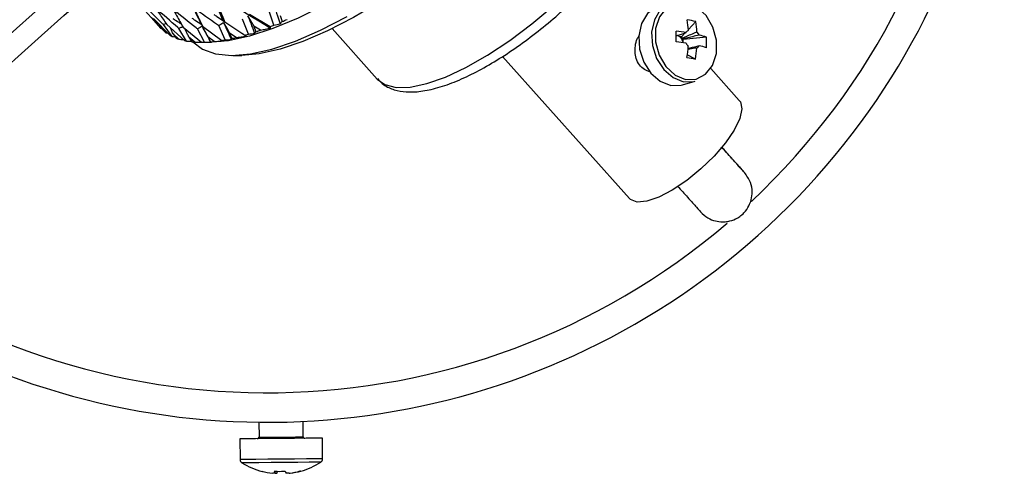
# Model space of a CAD drawing. Header units: millimetres. Extents: x 73 to 180, y 34 to 171.
# Tile 5 of 59: x 100.07 to 113.43, y 34.28 to 40.43. Entities that reach past the tile are written whole.
import ezdxf

# ---------------------------------------------------------------- set-up
doc = ezdxf.new("R2010")
doc.units = ezdxf.units.MM

msp = doc.modelspace()

# ---------------------------------------------------------------- linework, layer by layer
at = {"color": 7, "linetype": 'Continuous', "lineweight": 25}
for p, q in [((99.1626, 39.5451), (100.9521, 41.1444)), ((101.5884, 40.7647), (101.977, 40.3298)), ((103.19, 40.5095), (103.47, 40.3418)), ((103.5218, 40.3625), (103.4496, 40.5785)), ((103.6061, 40.4904), (103.6323, 40.4088)), ((101.989, 40.3169), (101.8607, 40.4657)), ((101.8877, 40.4526), (102.1148, 40.2208)), ((101.9828, 40.3354), (101.9643, 40.3743)), ((102.1394, 40.2079), (102.0228, 40.3677)), ((102.0656, 40.3701), (102.3054, 40.1511)), ((102.8585, 40.1604), (102.7719, 40.3545)), ((102.8553, 40.4046), (103.1272, 40.2245)), ((103.1749, 40.2387), (103.0961, 40.4439)), ((109.2459, 40.409), (109.1456, 40.3026)), ((102.0562, 40.2582), (101.9828, 40.3354)), ((101.9828, 40.3354), (102.0296, 40.279)), ((101.989, 40.3169), (102.0001, 40.3146)), ((102.0562, 40.2582), (102.0848, 40.2514)), ((102.2298, 40.1714), (102.1521, 40.2444)), ((102.1521, 40.2444), (102.1945, 40.1839)), ((102.3367, 40.1449), (102.2309, 40.3161)), ((102.2887, 40.3344), (102.5403, 40.1284)), ((102.5777, 40.129), (102.482, 40.3117)), ((102.5533, 40.3459), (102.8157, 40.153)), ((103.0084, 40.1927), (102.9197, 40.2527)), ((102.9197, 40.2527), (102.9511, 40.1793)), ((103.094, 40.2465), (103.1421, 40.2119)), ((103.3402, 40.2933), (103.2487, 40.3491)), ((103.2487, 40.3491), (103.2772, 40.2715)), ((104.3114, 40.3142), (104.9231, 39.6297)), ((109.101, 40.2552), (109.0507, 40.2019)), ((102.4487, 40.1313), (102.367, 40.2)), ((102.367, 40.2), (102.4054, 40.1351)), ((102.5517, 40.1285), (102.6751, 40.13)), ((102.7096, 40.1384), (102.6242, 40.2027)), ((102.6242, 40.2027), (102.6589, 40.1336)), ((109.0507, 40.2019), (109.0203, 40.2078)), ((109.0507, 40.2019), (109.0506, 40.1801)), ((109.0575, 40.1699), (109.0752, 40.1666)), ((109.0749, 40.1288), (109.0752, 40.1666)), ((109.0764, 40.1218), (109.0749, 40.1288)), ((109.3912, 40.1987), (109.0752, 40.1666)), ((109.2417, 39.9009), (109.131, 39.956)), ((102.9612, 39.9495), (103.0846, 39.9509)), ((106.6216, 39.9353), (108.3458, 38.0061)), ((109.837, 39.3389), (109.451, 39.7708)), ((109.0656, 39.5491), (109.239, 39.5988)), ((103.3172, 34.972), (103.319, 34.7679)), ((103.9189, 34.7732), (103.9171, 34.983)), ((103.0591, 34.7456), (103.0616, 34.4663)), ((104.1816, 34.4762), (104.1791, 34.7555)), ((103.5397, 34.279), (103.5396, 34.3074)), ((103.5591, 34.3076), (103.5595, 34.2792))]:
    msp.add_line(p, q, dxfattribs=at)
at = {"color": 7, "linetype": 'Continuous', "lineweight": 25, "flags": 128}
for points in [[(108.3606, 45.2115), (108.3161, 44.9877), (108.2226, 44.708), (108.0846, 44.4042), (107.9041, 44.0808), (107.6837, 43.7425), (107.4267, 43.3942), (107.1368, 43.0411), (106.8183, 42.6882), (106.4757, 42.3407), (106.1141, 42.0036), (105.7388, 41.682), (105.3551, 41.3804), (104.9688, 41.1033), (104.5855, 40.8548), (104.2106, 40.6383), (103.8498, 40.4572), (103.5083, 40.314), (103.191, 40.2108), (102.9025, 40.1491), (102.6751, 40.13)], [(108.4927, 44.7846), (108.4754, 44.6784), (108.4033, 44.4182), (108.2866, 44.1324), (108.127, 43.8256), (107.927, 43.5022), (107.6895, 43.1672), (107.4183, 42.8256), (107.1173, 42.4828), (106.7912, 42.1438), (106.4449, 41.8137), (106.0837, 41.4977), (105.713, 41.2005), (105.3384, 40.9265), (104.9656, 40.68), (104.6004, 40.4646), (104.2481, 40.2838), (103.9142, 40.1401), (103.6037, 40.0357), (103.3213, 39.9723), (103.0846, 39.9509)], [(99.3178, 39.2814), (99.3401, 39.3013), (99.4066, 39.3608), (99.5169, 39.4593), (99.6697, 39.5959), (99.8637, 39.7693), (100.0969, 39.9777), (100.3671, 40.2193), (100.6718, 40.4916), (101.0079, 40.792), (101.317, 41.0683)], [(108.7568, 40.6257), (108.7062, 40.6065), (108.5912, 40.5183), (108.5109, 40.3835), (108.474, 40.2165), (108.4844, 40.0356), (108.5411, 39.8603), (108.638, 39.7096), (108.7644, 39.5998), (108.9067, 39.5428)], [(108.9301, 40.6754), (108.8795, 40.6562), (108.7645, 40.5681), (108.6842, 40.4332), (108.6473, 40.2663), (108.6578, 40.0853), (108.7145, 39.91), (108.8113, 39.7593), (108.9377, 39.6495), (109.08, 39.5926)], [(109.1086, 39.6251), (109.2523, 39.6289), (109.3791, 39.6949), (109.4739, 39.8153), (109.5251, 39.9754), (109.5266, 40.1561), (109.4782, 40.3354), (109.3857, 40.4918), (109.2603, 40.6064), (109.1171, 40.6653), (108.9734, 40.6616), (108.8466, 40.5955), (108.7518, 40.4752), (108.7006, 40.315), (108.6991, 40.1344), (108.7475, 39.9551), (108.84, 39.7987), (108.9654, 39.6841), (109.1086, 39.6251)], [(102.4209, 40.1335), (102.5495, 40.0349), (102.7284, 39.9707), (102.9476, 39.9494), (103.204, 39.9714), (103.4936, 40.0364), (103.8121, 40.1434), (104.1545, 40.2908), (104.5158, 40.4764)], [(102.5357, 40.372), (102.542, 40.3627), (102.5533, 40.3459)], [(102.8293, 40.4231), (102.8386, 40.4165), (102.8553, 40.4046)], [(109.08, 39.5926), (109.2228, 39.5946), (109.239, 39.5988)], [(108.9067, 39.5428), (109.0495, 39.5449), (109.0656, 39.5491)], [(109.837, 39.3389), (109.8514, 39.3191), (109.8715, 39.2232), (109.8425, 39.0928), (109.7664, 38.9359), (109.6479, 38.7625), (109.4943, 38.5834), (109.3155, 38.4099), (109.1226, 38.253), (108.9277, 38.1224), (108.7432, 38.0263), (108.5805, 37.9709), (108.4499, 37.9596), (108.3596, 37.993), (108.3458, 38.0061)], [(104.1791, 34.7555), (104.1612, 34.7553), (104.0863, 34.7547), (103.9607, 34.7536), (103.7981, 34.7521), (103.6161, 34.7505), (103.4345, 34.7489), (103.2728, 34.7475), (103.1487, 34.7464), (103.0756, 34.7457), (103.0591, 34.7456)], [(103.5397, 34.279), (103.5343, 34.2789), (103.5292, 34.2789), (103.5244, 34.2788), (103.5198, 34.2788), (103.5155, 34.2788), (103.5114, 34.2787), (103.5077, 34.2787), (103.5043, 34.2787)], [(103.5379, 34.279), (103.542, 34.279), (103.5477, 34.279), (103.5535, 34.2791), (103.5595, 34.2792)], [(103.7293, 34.2807), (103.7249, 34.2806), (103.7202, 34.2806), (103.7152, 34.2805), (103.71, 34.2805), (103.7046, 34.2804), (103.6989, 34.2804), (103.6931, 34.2803), (103.6871, 34.2803)], [(103.7293, 34.2807), (103.7311, 34.2807), (103.7351, 34.2807), (103.7389, 34.2807), (103.7423, 34.2808)]]:
    msp.add_lwpolyline(points, dxfattribs=at)
at = {"color": 1, "linetype": 'Continuous', "lineweight": 25, "flags": 128}
for points in [[(104.9231, 39.6297), (105.028, 39.5535), (105.1801, 39.5146), (105.3712, 39.5192), (105.5966, 39.5669), (105.8508, 39.6568), (106.1275, 39.7865), (106.4199, 39.9528), (106.7208, 40.1518), (107.0227, 40.3784), (107.3183, 40.6271), (107.6003, 40.8918), (107.8617, 41.1659), (108.0961, 41.4428), (108.2977, 41.7155), (108.4615, 41.9774), (108.5836, 42.222), (108.6609, 42.4433), (108.6915, 42.6359), (108.6746, 42.795), (108.6108, 42.9166), (108.6064, 42.9217)], [(103.319, 34.7679), (103.3328, 34.768), (103.389, 34.7685), (103.4802, 34.7693), (103.5926, 34.7703), (103.7089, 34.7713), (103.8116, 34.7722), (103.8849, 34.7729), (103.9178, 34.7732), (103.9189, 34.7732)], [(104.1816, 34.4762), (104.1637, 34.4761), (104.0887, 34.4754), (103.9632, 34.4743), (103.8006, 34.4728), (103.6186, 34.4712), (103.4369, 34.4696), (103.2753, 34.4682), (103.1512, 34.4671), (103.078, 34.4664), (103.0616, 34.4663)], [(104.1569, 34.4304), (104.1548, 34.4303), (104.1066, 34.4299), (103.9999, 34.429), (103.8477, 34.4276), (103.6682, 34.426), (103.4832, 34.4244), (103.3149, 34.4229), (103.1836, 34.4217), (103.1053, 34.421), (103.0871, 34.4209)]]:
    msp.add_lwpolyline(points, dxfattribs=at)
at = {"color": 7, "linetype": 'Continuous', "lineweight": 25}
for centre, radius, start, end in [((103.433, 44.9713), 10, 175.9975, 87.49983), ((101.7387, 44.7622), 4.7473, 291.38828, 292.06064), ((101.4599, 45.4269), 5.4681, 293.4084, 294.18359), ((109.0166, 39.5305), 0.908, 75.37624, 82.83846), ((107.8267, 40.2068), 1.3223, 3.70244, 9.77705), ((107.9428, 40.1845), 1.3223, 3.70222, 9.77697), ((102.35, 40.6632), 0.5002, 220.79366, 223.80603), ((102.3643, 40.6794), 0.5219, 230.09759, 233.81075), ((102.4029, 40.7409), 0.5946, 241.00865, 243.69278), ((102.1798, 43.5057), 3.4152, 286.10501, 286.93932), ((101.9957, 44.0741), 4.0127, 288.62398, 289.57593), ((104.4386, 40.243), 4.543, 358.61976, 0.4349), ((108.6573, 37.2442), 3.0506, 81.36293, 83.89938), ((109.1961, 40.2133), 0.0933, 122.26131, 149.8256), ((109.1489, 40.1592), 0.1585, 24.97905, 44.30043), ((108.9858, 38.9322), 1.3297, 72.25118, 76.66443), ((102.447, 40.8438), 0.7066, 249.06604, 252.09784), ((102.4936, 41.0183), 0.8874, 257.75634, 259.81388), ((102.5246, 41.2397), 1.111, 263.83744, 266.08102), ((102.5348, 41.566), 1.4376, 270.21795, 271.70667), ((102.515, 41.9073), 1.7796, 274.63701, 276.27757), ((102.447, 42.4021), 2.2791, 279.30919, 280.40258), ((102.3523, 42.8621), 2.7488, 282.58203, 283.80907), ((108.6558, 37.0976), 3.0533, 81.36406, 83.8983), ((108.9768, 40.1379), 0.0823, 58.13737, 79.28356), ((108.9616, 40.1134), 0.1112, 36.86768, 58.15384), ((108.9465, 40.1007), 0.1308, 31.94417, 37.32973), ((108.9363, 40.0947), 0.1427, 13.82362, 31.82667), ((109.2579, 40.1832), 0.1584, 204.97831, 224.30051), ((108.3681, 40.1352), 1.025, 355.50175, 3.55292), ((107.513, 40.2024), 1.6366, 350.17816, 355.44737), ((107.6292, 40.1801), 1.6365, 350.1779, 355.44749), ((109.2107, 40.1291), 0.0933, 302.26124, 329.82636), ((108.985, 38.7895), 1.3285, 72.24829, 76.66571), ((109.8978, 43.6229), 3.7794, 258.21082, 260.00239), ((103.299, 34.7677), 0.02, 270.5076, 0.5076), ((103.9389, 34.7734), 0.02, 180.5076, 270.5076), ((104.1276, 34.4757), 0.054, 302.84363, 0.5076), ((103.1156, 34.4668), 0.054, 180.5076, 238.17158), ((103.6145, 35.2705), 1, 238.17158, 255.23499), ((103.6145, 35.2705), 1, 285.78022, 302.84363), ((103.6081, 35.2631), 0.9899, 255.26255, 263.97886), ((103.3618, 34.3106), 0.00734, 221.39018, 289.6085), ((103.5905, 35.3925), 1.0871, 266.61952, 274.39569), ((103.6215, 34.3347), 0.099, 196.07597, 214.24364), ((103.4767, 34.3334), 0.099, 326.77188, 344.93881), ((103.6365, 35.3946), 1.0888, 269.29357, 272.00097), ((103.7689, 34.336), 0.099, 196.07607, 214.24354), ((103.608, 35.2632), 0.99, 277.03643, 285.75233), ((103.6211, 35.2632), 0.9899, 277.03606, 285.7527), ((103.8843, 34.3212), 0.0132, 235.24752, 279.47026)]:
    msp.add_arc(centre, radius, start, end, dxfattribs=at)
at = {"color": 1, "linetype": 'Continuous', "lineweight": 25}
for start, end in [(313.16764, 32.21277), (231.24177, 310.51856)]:
    msp.add_arc((103.433, 44.9713), 9.6, start, end, dxfattribs=at)
at = {"color": 7, "linetype": 'Continuous', "lineweight": 25}
msp.add_ellipse((108.8778, 40.0912), major_axis=(0.1387, 0.1226), ratio=0.3441996, start_param=6.1730833, end_param=6.5238884, dxfattribs=at)
for points, knots in [([(104.9254, 39.635), (104.9528, 39.6054), (105.016, 39.5373), (105.1539, 39.4785), (105.3209, 39.449), (105.5169, 39.458), (105.7436, 39.5066), (105.9964, 39.596), (106.2653, 39.7219), (106.5431, 39.8796), (106.825, 40.065), (107.1058, 40.2742), (107.3802, 40.5028), (107.6426, 40.7461), (107.8878, 40.999), (108.1104, 41.2564), (108.306, 41.5135), (108.4705, 41.7657), (108.6002, 42.0094), (108.6917, 42.2425), (108.7373, 42.4525), (108.7387, 42.6385), (108.6938, 42.7922), (108.6449, 42.8909), (108.6044, 42.9231), (108.6031, 42.9241)], [0, 0, 0, 0, 0.029733, 0.0684999, 0.1089618, 0.1537876, 0.2025053, 0.2520663, 0.3009553, 0.3492453, 0.3971406, 0.4447981, 0.4923286, 0.5398162, 0.5873267, 0.6349198, 0.6826842, 0.7307392, 0.7792596, 0.8285015, 0.8787555, 0.9223362, 0.9615323, 0.9987413, 1, 1, 1, 1]), ([(102.1091, 41.2257), (102.1492, 41.195), (102.5836, 40.8633), (103.0518, 40.5794), (103.4767, 40.3218)], [0, 0, 0, 0, 0.0924386, 1, 1, 1, 1]), ([(102.6607, 40.8164), (102.6925, 40.7416), (102.7487, 40.6091), (102.8049, 40.4795), (102.8293, 40.4231)], [0, 0, 0, 0, 0.5649912, 1, 1, 1, 1]), ([(102.0228, 40.3677), (102.0184, 40.372), (101.9184, 40.4682), (101.82, 40.566), (101.7259, 40.6596)], [0, 0, 0, 0, 0.0442717, 1, 1, 1, 1]), ([(102.3512, 40.744), (102.3859, 40.6731), (102.4472, 40.5477), (102.5089, 40.4253), (102.5357, 40.372)], [0, 0, 0, 0, 0.5649904, 1, 1, 1, 1]), ([(102.7444, 40.6704), (102.7695, 40.6099), (102.8065, 40.5208), (102.8434, 40.4329), (102.8553, 40.4046)], [0, 0, 0, 0, 0.6778219, 1, 1, 1, 1]), ([(103.5211, 40.6294), (103.5369, 40.5817), (103.5649, 40.497), (103.5926, 40.4133), (103.6047, 40.3768)], [0, 0, 0, 0, 0.5634877, 1, 1, 1, 1]), ([(102.2309, 40.3161), (102.2263, 40.3201), (102.1211, 40.4108), (102.0174, 40.5033), (101.9183, 40.5916)], [0, 0, 0, 0, 0.0442712, 1, 1, 1, 1]), ([(101.9183, 40.5916), (101.9514, 40.5411), (102.0003, 40.4666), (102.0497, 40.3936), (102.0656, 40.3701)], [0, 0, 0, 0, 0.6778209, 1, 1, 1, 1]), ([(102.482, 40.3117), (102.4771, 40.3154), (102.3671, 40.4006), (102.2585, 40.4876), (102.1548, 40.5707)], [0, 0, 0, 0, 0.044272, 1, 1, 1, 1]), ([(102.1548, 40.5707), (102.1849, 40.5169), (102.2294, 40.4374), (102.2742, 40.3595), (102.2887, 40.3344)], [0, 0, 0, 0, 0.6778198, 1, 1, 1, 1]), ([(102.7719, 40.3545), (102.7668, 40.358), (102.6525, 40.4376), (102.5396, 40.5192), (102.4316, 40.5971)], [0, 0, 0, 0, 0.0442702, 1, 1, 1, 1]), ([(102.4316, 40.5971), (102.4591, 40.5399), (102.4995, 40.4556), (102.5402, 40.3727), (102.5533, 40.3459)], [0, 0, 0, 0, 0.6778215, 1, 1, 1, 1]), ([(102.7044, 40.5077), (102.7185, 40.4982), (102.7602, 40.4702), (102.8018, 40.4418), (102.8293, 40.4231)], [0, 0, 0, 0, 0.33808858, 1, 1, 1, 1]), ([(103.2487, 40.3491), (103.2398, 40.3647), (103.2129, 40.4118), (103.1856, 40.4584), (103.1674, 40.4896)], [0, 0, 0, 0, 0.3320982, 1, 1, 1, 1]), ([(103.1674, 40.4896), (103.1845, 40.4442), (103.215, 40.3637), (103.2452, 40.2841), (103.2584, 40.2494)], [0, 0, 0, 0, 0.56348958, 1, 1, 1, 1]), ([(102.0595, 40.3792), (102.0587, 40.3789), (102.0465, 40.3751), (102.0342, 40.3713), (102.0228, 40.3677)], [0, 0, 0, 0, 0.0634852, 1, 1, 1, 1]), ([(102.1492, 40.4517), (102.164, 40.4423), (102.2022, 40.418), (102.2402, 40.3934), (102.2635, 40.3783)], [0, 0, 0, 0, 0.3864753, 1, 1, 1, 1]), ([(102.4078, 40.4561), (102.4222, 40.4467), (102.465, 40.4189), (102.5075, 40.3907), (102.5357, 40.372)], [0, 0, 0, 0, 0.3380911, 1, 1, 1, 1]), ([(102.8418, 40.3943), (102.832, 40.3887), (102.8086, 40.3754), (102.7853, 40.3622), (102.7719, 40.3545)], [0, 0, 0, 0, 0.42253, 1, 1, 1, 1]), ([(102.9197, 40.2527), (102.9111, 40.2685), (102.8854, 40.3158), (102.8593, 40.3629), (102.8418, 40.3943)], [0, 0, 0, 0, 0.3320936, 1, 1, 1, 1]), ([(102.8418, 40.3943), (102.8606, 40.3513), (102.8939, 40.275), (102.9272, 40.1998), (102.9417, 40.167)], [0, 0, 0, 0, 0.5634927, 1, 1, 1, 1]), ([(103.5218, 40.3625), (103.5356, 40.3648), (103.5632, 40.3694), (103.5908, 40.3743), (103.6047, 40.3768)], [0, 0, 0, 0, 0.49996938, 1, 1, 1, 1]), ([(103.6047, 40.3768), (103.6093, 40.382), (103.6185, 40.3925), (103.6277, 40.4033), (103.6323, 40.4088)], [0, 0, 0, 0, 0.4999835, 1, 1, 1, 1]), ([(102.1521, 40.2444), (102.1445, 40.2602), (102.1309, 40.2884), (102.1169, 40.3165), (102.1107, 40.3289)], [0, 0, 0, 0, 0.5581892, 1, 1, 1, 1]), ([(102.2862, 40.3386), (102.2801, 40.3362), (102.2617, 40.3286), (102.2433, 40.3211), (102.2309, 40.3161)], [0, 0, 0, 0, 0.3307903, 1, 1, 1, 1]), ([(102.367, 40.2), (102.3591, 40.2158), (102.3392, 40.2559), (102.3187, 40.2957), (102.3064, 40.3199)], [0, 0, 0, 0, 0.3940781, 1, 1, 1, 1]), ([(102.5495, 40.3449), (102.54, 40.3402), (102.5175, 40.3292), (102.495, 40.3181), (102.482, 40.3117)], [0, 0, 0, 0, 0.4225277, 1, 1, 1, 1]), ([(102.6242, 40.2027), (102.616, 40.2185), (102.5914, 40.2661), (102.5663, 40.3134), (102.5495, 40.3449)], [0, 0, 0, 0, 0.3321032, 1, 1, 1, 1]), ([(102.5495, 40.3449), (102.5702, 40.3044), (102.6068, 40.2324), (102.6436, 40.1617), (102.6597, 40.1308)], [0, 0, 0, 0, 0.5634909, 1, 1, 1, 1]), ([(103.1421, 40.2119), (103.1406, 40.2132), (103.1376, 40.2159), (103.1327, 40.2201), (103.129, 40.2231), (103.1272, 40.2245)], [0, 0, 0, 0, 0.3163263, 0.6581528, 1, 1, 1, 1]), ([(103.1749, 40.2387), (103.1888, 40.2404), (103.2167, 40.2439), (103.2445, 40.2476), (103.2584, 40.2494)], [0, 0, 0, 0, 0.4999678, 1, 1, 1, 1]), ([(103.2584, 40.2494), (103.2615, 40.253), (103.2678, 40.2601), (103.2741, 40.2677), (103.2772, 40.2715)], [0, 0, 0, 0, 0.4999905, 1, 1, 1, 1]), ([(103.3402, 40.2933), (103.363, 40.2979), (103.4085, 40.3071), (103.454, 40.3169), (103.4767, 40.3218)], [0, 0, 0, 0, 0.4999827, 1, 1, 1, 1]), ([(103.4767, 40.3218), (103.4761, 40.3239), (103.4749, 40.3282), (103.4727, 40.3349), (103.4709, 40.3395), (103.47, 40.3418)], [0, 0, 0, 0, 0.316336, 0.658154, 1, 1, 1, 1]), ([(108.6269, 39.7262), (108.5999, 39.7349), (108.5444, 39.753), (108.478, 39.819), (108.4347, 39.9048), (108.4175, 40.0037), (108.4268, 40.1043), (108.4511, 40.1837), (108.476, 40.2159), (108.4837, 40.2259)], [0, 0, 0, 0, 0.1481067, 0.3044846, 0.455263, 0.6081626, 0.7674332, 0.9276989, 1, 1, 1, 1]), ([(108.981, 40.2137), (109.0184, 40.2267), (109.063, 40.2422), (109.1081, 40.2577), (109.1154, 40.2602)], [0, 0, 0, 0, 0.8364797, 1, 1, 1, 1]), ([(109.0506, 40.1801), (109.0619, 40.185), (109.1242, 40.2119), (109.1948, 40.2417), (109.2541, 40.2664), (109.2623, 40.2699)], [0, 0, 0, 0, 0.1606187, 0.8832577, 1, 1, 1, 1]), ([(109.2926, 40.2261), (109.2835, 40.2239), (109.218, 40.2081), (109.1397, 40.1894), (109.0702, 40.1729), (109.0575, 40.1699)], [0, 0, 0, 0, 0.11674468, 0.8393812, 1, 1, 1, 1]), ([(102.1394, 40.2079), (102.1523, 40.2063), (102.1663, 40.2046), (102.1802, 40.203), (102.1812, 40.2028)], [0, 0, 0, 0, 0.9251179, 1, 1, 1, 1]), ([(102.2298, 40.1714), (102.2491, 40.169), (102.2696, 40.1665), (102.2901, 40.1642), (102.2912, 40.1641)], [0, 0, 0, 0, 0.94516142, 1, 1, 1, 1]), ([(102.3367, 40.1449), (102.3501, 40.1443), (102.3716, 40.1433), (102.3931, 40.1424), (102.4013, 40.1421)], [0, 0, 0, 0, 0.6194295, 1, 1, 1, 1]), ([(102.4487, 40.1313), (102.4693, 40.1308), (102.4992, 40.1301), (102.5292, 40.1299), (102.5386, 40.1298)], [0, 0, 0, 0, 0.6869475, 1, 1, 1, 1]), ([(102.5777, 40.129), (102.5913, 40.1293), (102.6187, 40.1298), (102.646, 40.1305), (102.6597, 40.1308)], [0, 0, 0, 0, 0.4999703, 1, 1, 1, 1]), ([(102.6597, 40.1308), (102.6595, 40.1311), (102.6593, 40.1319), (102.659, 40.133), (102.6589, 40.1336)], [0, 0, 0, 0, 0.4999827, 1, 1, 1, 1]), ([(102.7096, 40.1384), (102.7312, 40.1398), (102.7743, 40.1425), (102.8174, 40.1458), (102.839, 40.1475)], [0, 0, 0, 0, 0.4999823, 1, 1, 1, 1]), ([(102.839, 40.1475), (102.8367, 40.148), (102.8318, 40.1492), (102.824, 40.151), (102.8185, 40.1523), (102.8157, 40.153)], [0, 0, 0, 0, 0.3163243, 0.6581504, 1, 1, 1, 1]), ([(102.8585, 40.1604), (102.8724, 40.1615), (102.9002, 40.1636), (102.9279, 40.1659), (102.9417, 40.167)], [0, 0, 0, 0, 0.4999676, 1, 1, 1, 1]), ([(102.9417, 40.167), (102.9433, 40.1689), (102.9464, 40.1728), (102.9495, 40.1771), (102.9511, 40.1793)], [0, 0, 0, 0, 0.499979, 1, 1, 1, 1]), ([(103.0084, 40.1927), (103.0307, 40.1958), (103.0753, 40.2019), (103.1198, 40.2086), (103.1421, 40.2119)], [0, 0, 0, 0, 0.49998, 1, 1, 1, 1]), ([(109.2605, 40.0502), (109.2523, 40.0489), (109.2119, 40.0426), (109.1715, 40.0367), (109.1393, 40.0319)], [0, 0, 0, 0, 0.2035965, 1, 1, 1, 1]), ([(109.1412, 40.0462), (109.1822, 40.056), (109.2324, 40.068), (109.2823, 40.08), (109.2914, 40.0822)], [0, 0, 0, 0, 0.8175506, 1, 1, 1, 1]), ([(109.9074, 38.3602), (109.8972, 38.3715), (109.8767, 38.3944), (109.779, 38.5037), (109.6832, 38.6108), (109.6109, 38.6917), (109.596, 38.7084)], [0, 0, 0, 0, 0.2985563, 0.60269706, 0.91785053, 1, 1, 1, 1]), ([(109.9011, 38.3672), (109.8965, 38.3725), (109.8863, 38.384), (109.7642, 38.5207), (109.6439, 38.6554), (109.5962, 38.7087)], [0, 0, 0, 0, 0.3391278, 0.7384593, 1, 1, 1, 1]), ([(109.311, 37.827), (109.3428, 37.7974), (109.4022, 37.7419), (109.5082, 37.7009), (109.6015, 37.6885), (109.694, 37.6962), (109.7739, 37.7219), (109.8473, 37.7655), (109.9131, 37.8224), (109.9668, 37.8985), (110.0036, 37.9962), (110.0162, 38.1047), (109.9942, 38.2383), (109.9379, 38.3174), (109.9076, 38.3599)], [0, 0, 0, 0, 0.1023658, 0.1916961, 0.2665644, 0.3275707, 0.4141682, 0.4671412, 0.5258633, 0.6202136, 0.6882434, 0.7737972, 0.8783847, 1, 1, 1, 1]), ([(108.9991, 38.1757), (109.046, 38.1233), (109.1521, 38.0046), (109.269, 37.8739), (109.297, 37.8426), (109.3113, 37.8267)], [0, 0, 0, 0, 0.2811531, 0.63595607, 1, 1, 1, 1])]:
    msp.add_open_spline(points, degree=3, knots=knots, dxfattribs=at)

doc.saveas('drawing.dxf')
